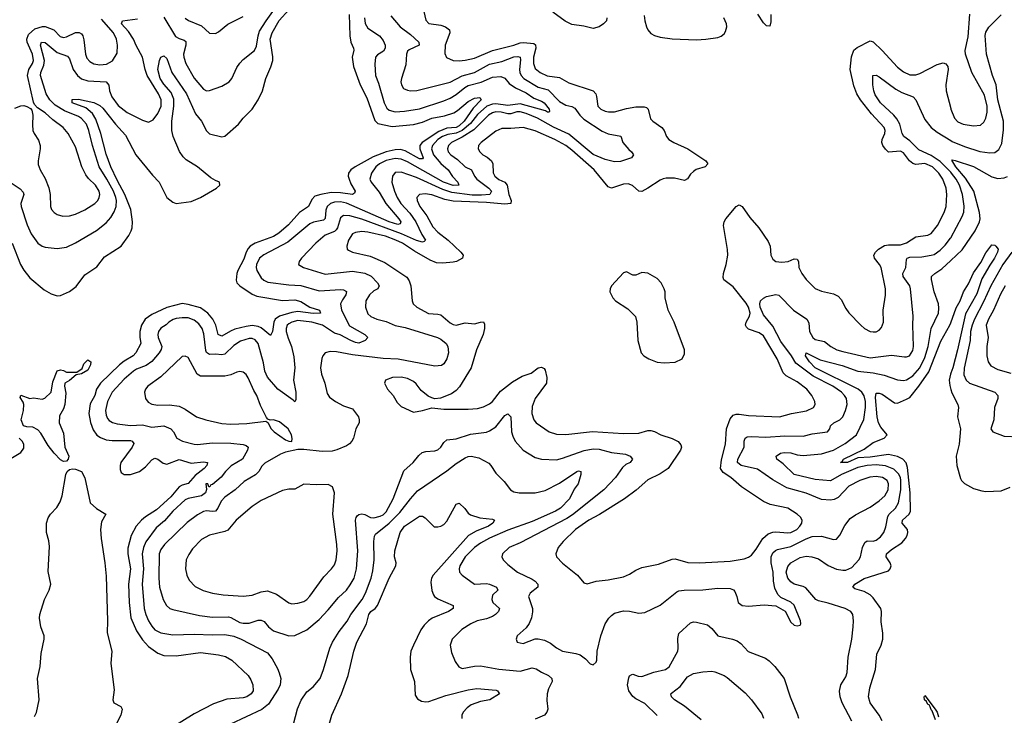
# Model space of a CAD drawing. Header units: inches. Extents: x 1552611 to 1694776, y 811966 to 917215.
# Tile 195 of 256: x 1583883 to 1590352, y 883289 to 887857. Entities that reach past the tile are written whole.
import ezdxf

# ---------------------------------------------------------------- set-up
doc = ezdxf.new("R2010")
doc.units = ezdxf.units.IN
doc.header["$MEASUREMENT"] = 0
doc.layers.add('B5888', color=7, linetype='Continuous')
doc.layers.add('B5898', color=7, linetype='Continuous')

msp = doc.modelspace()

# ---------------------------------------------------------------- linework, layer by layer
at = {"layer": 'B5888', "color": 5}
for points, elevation in [([(1584830, 887873.1), (1584907.3, 887747.3), (1584930, 887732.8), (1584963.2, 887723.2), (1584973.4, 887713.4), (1584974.6, 887690), (1584960.1, 887630), (1584961.2, 887610), (1584973.3, 887570), (1585030, 887473.8), (1585090, 887401.7), (1585110, 887390.3), (1585130, 887392), (1585210, 887420.9), (1585258.4, 887450), (1585276.3, 887470), (1585310, 887543), (1585329.1, 887570.9), (1585350, 887594.9), (1585425.4, 887654.6), (1585437.7, 887682.3), (1585448.6, 887750), (1585459.3, 887780.7), (1585501.9, 887850), (1585600.4, 887990)], 840), ([(1583833.2, 886390), (1583888.5, 886250), (1583910, 886212.2), (1583950, 886162), (1584043.8, 886083.8), (1584090, 886055.8), (1584130, 886044), (1584150, 886046.5), (1584210, 886072.2), (1584254.7, 886105.3), (1584310, 886181.3), (1584390, 886234.3), (1584440, 886300), (1584549.8, 886370), (1584600.5, 886439.5), (1584616.2, 886470), (1584622.2, 886490), (1584624.3, 886530), (1584613.4, 886610), (1584574, 886710), (1584522.3, 886802.3), (1584480.7, 886890), (1584450, 886974.8), (1584416.9, 887110), (1584383.9, 887203.9), (1584361, 887241), (1584317.2, 887277.2), (1584226.9, 887310), (1584227.8, 887332.2), (1584270, 887334.9), (1584370, 887312.3), (1584410, 887294), (1584430, 887276.8), (1584512.2, 887170), (1584578.2, 887098.2), (1584645.3, 886970), (1584755.2, 886835.2), (1584798.3, 886790), (1584850, 886690.4), (1584890, 886658.9), (1584910.3, 886650.3), (1585010, 886662.4), (1585070, 886688.8), (1585176, 886750), (1585197.2, 886770), (1585196.3, 886790), (1585170, 886799.9), (1585138.9, 886818.9), (1585051.8, 886890), (1584977, 886937), (1584956.4, 886956.4), (1584932.4, 886992.4), (1584891.4, 887090), (1584882.8, 887130), (1584883.3, 887190), (1584896.6, 887290), (1584894.7, 887334.7), (1584878.5, 887378.5), (1584830, 887432.9), (1584806, 887470), (1584791.5, 887530), (1584801.8, 887590), (1584810, 887610.6), (1584830, 887620.4), (1584850, 887601.6), (1584882.6, 887510), (1584978.1, 887370), (1585038.3, 887238.3), (1585077.8, 887190), (1585110, 887127.4), (1585130, 887108.1), (1585210, 887087.9), (1585230, 887091.8), (1585321.1, 887170), (1585350.6, 887209.4), (1585410, 887268.5), (1585450, 887330.3), (1585477.7, 887390), (1585500.3, 887470), (1585533.4, 887546.6), (1585546.3, 887590), (1585546.5, 887613.5), (1585528.2, 887728.2), (1585540.6, 887770), (1585588.4, 887851.6), (1585650, 887921.7)], 820), ([(1586048.5, 887890), (1586051.6, 887751.6), (1586058.3, 887710), (1586076.2, 887670), (1586077.3, 887657.3), (1586068, 887610), (1586075.3, 887550), (1586119.3, 887430), (1586164.3, 887344.3), (1586215.5, 887195.5), (1586235.8, 887175.8), (1586330, 887156.5), (1586470.2, 887169.8), (1586530, 887183.8), (1586590, 887209.6), (1586673.8, 887226.2), (1586734.4, 887245.6), (1586759.5, 887260.5), (1586830, 887319.7), (1586870, 887341.2), (1586906.6, 887346.6), (1586915.5, 887330), (1586863.1, 887276.9), (1586803.8, 887190), (1586770, 887160.7), (1586750, 887149.5), (1586690, 887143.6), (1586636.4, 887123.6), (1586526.5, 887050), (1586511.7, 887030), (1586511.2, 887010), (1586532.5, 886950), (1586530, 886944), (1586510, 886943.7), (1586415.8, 886995.8), (1586384, 887004), (1586350, 887002.2), (1586290, 886988.3), (1586204.5, 886955.5), (1586085.8, 886890), (1586058, 886870), (1586043.9, 886850), (1586041.2, 886830), (1586046.5, 886810), (1586058.5, 886778.5), (1586087.4, 886730), (1586083.1, 886716.9), (1586070.1, 886709.9), (1585990, 886720.9), (1585930, 886721.2), (1585862, 886710), (1585822.9, 886697.1), (1585802.8, 886677.2), (1585780.6, 886630), (1585720.8, 886590), (1585649.2, 886510.8), (1585585.2, 886454.8), (1585550, 886434.3), (1585430, 886388.4), (1585398.1, 886370), (1585384.6, 886355.4), (1585370.8, 886330), (1585355.8, 886284.2), (1585315.3, 886210), (1585308.7, 886190), (1585305.9, 886145.9), (1585310.2, 886130), (1585329.1, 886110), (1585410, 886054.1), (1585441, 886041), (1585610, 886013.2), (1585690, 886016.4), (1585730, 886005.5), (1585790, 885970.2), (1585852.4, 885950), (1585858, 885930), (1585811.6, 885928.4), (1585710, 885941.2), (1585670, 885934.8), (1585590.3, 885909.7), (1585561.5, 885890), (1585553.1, 885870), (1585543.2, 885810), (1585530, 885782.4), (1585470, 885833.2), (1585450, 885842.3), (1585410, 885848.2), (1585370, 885843.3), (1585296, 885824), (1585267.5, 885812.5), (1585210, 885779.1), (1585187.1, 885790), (1585171.6, 885850), (1585152.5, 885890), (1585118.5, 885930), (1585070, 885964), (1584990, 885986.3), (1584950, 885992.3), (1584850, 885968), (1584750, 885922), (1584708.1, 885890), (1584683.3, 885850), (1584672.7, 885810), (1584672.2, 885772.2), (1584678.6, 885730), (1584646, 885670), (1584629.4, 885650), (1584570, 885614.4), (1584538.8, 885590), (1584414.6, 885470), (1584387.8, 885430), (1584376, 885390), (1584345.7, 885334.3), (1584337.8, 885270), (1584347.4, 885212.6), (1584364.5, 885164.5), (1584390, 885129.5), (1584412.9, 885112.9), (1584450, 885098.1), (1584490, 885093.6), (1584610, 885093.4), (1584622.4, 885090), (1584633.7, 885073.7), (1584621.5, 885050), (1584548, 884950), (1584542, 884930), (1584542.6, 884902.6), (1584550, 884884.4), (1584570, 884870.3), (1584610, 884869.4), (1584670, 884889.4), (1584710, 884920.2), (1584750, 884966.9), (1584770, 884976.9), (1584790, 884970.2), (1584824.6, 884944.6), (1584850, 884939.1), (1584930, 884968.1), (1585010, 884944.8), (1585090, 884953.7), (1585116.3, 884950), (1585113.4, 884930), (1585095.5, 884910), (1585035.4, 884864.6), (1584990, 884812.2), (1584950, 884801.2), (1584930, 884788.9), (1584876.3, 884723.7), (1584782.7, 884637.3), (1584710, 884592.3), (1584683, 884570), (1584647.1, 884530), (1584614.4, 884470), (1584592.9, 884387.1), (1584593.8, 884350), (1584610.5, 884250), (1584597, 884150), (1584601.1, 884030), (1584613.8, 883930), (1584650, 883844.5), (1584690, 883784), (1584730, 883741.9), (1584790, 883696.8), (1584830, 883681.2), (1584910, 883680.1), (1585070, 883701.4), (1585190, 883687.2), (1585236, 883676), (1585276.9, 883650), (1585383.7, 883550), (1585401.8, 883521.8), (1585414.7, 883490), (1585416.5, 883450), (1585403.2, 883430), (1585374.6, 883410), (1585350, 883403.4), (1585244.2, 883395.8), (1585156, 883364), (1585030, 883298), (1584885.3, 883210)], 820), ([(1586537.8, 887910), (1586550, 887853), (1586570, 887831.5), (1586650, 887821.1), (1586679.5, 887810), (1586705.5, 887790), (1586708.2, 887770), (1586678.4, 887690), (1586675.8, 887635.8), (1586687.7, 887607.7), (1586730, 887589.3), (1586770, 887586.4), (1586810.2, 887590.2), (1586870, 887604.2), (1586990, 887655.5), (1587130, 887690.1), (1587170, 887706.1), (1587192, 887708), (1587259.9, 887699.9), (1587271.5, 887691.5), (1587273.9, 887670), (1587259.4, 887610), (1587257.5, 887570), (1587270, 887537.3), (1587301.3, 887510), (1587349.3, 887489.3), (1587430, 887478.2), (1587490, 887441.5), (1587650.9, 887390.9), (1587667.7, 887370), (1587673.4, 887353.4), (1587681.7, 887290), (1587701.3, 887270), (1587730, 887257.2), (1587751, 887251), (1587790, 887251), (1587870, 887274.8), (1587930, 887285.7), (1587985.3, 887285.3), (1587999.8, 887279.8), (1588011.6, 887270), (1588027, 887207), (1588042.3, 887190), (1588100.9, 887150), (1588115.8, 887130), (1588132.4, 887090), (1588148.2, 887070), (1588180.5, 887050), (1588272.7, 887010), (1588390.6, 886930), (1588402.8, 886910), (1588386, 886890), (1588327.7, 886872.3), (1588310, 886860.9), (1588290, 886842.7), (1588270, 886812.7), (1588250, 886800.7), (1588184.4, 886815.6), (1588130, 886816.2), (1588110, 886811.8), (1588090, 886803.6), (1588010.4, 886750), (1587970, 886729.7), (1587950, 886731.3), (1587909, 886769), (1587879.3, 886779.3), (1587850, 886777.3), (1587770, 886750.7), (1587750, 886759.3), (1587656.8, 886870), (1587510, 886999.4), (1587470, 887030.9), (1587398.5, 887070), (1587270, 887127.5), (1587191.1, 887148.9), (1587110, 887142.6), (1587050, 887143.5), (1587010, 887125), (1586915.6, 887050), (1586898, 887030), (1586895.6, 887010), (1586904.9, 886990), (1586924.6, 886970), (1586954.9, 886954.9), (1586982.1, 886930), (1586990.6, 886910), (1586992.4, 886852.4), (1587005.1, 886830), (1587030, 886808), (1587070.1, 886790.1), (1587086, 886770), (1587096.1, 886710), (1587112.5, 886670), (1587109, 886651), (1587070, 886645.1), (1586950, 886657.1), (1586730, 886664.3), (1586675.5, 886675.5), (1586590, 886706.1), (1586546.3, 886713.7), (1586510.2, 886709.8), (1586492.4, 886690), (1586493.5, 886670), (1586511.5, 886630), (1586557.5, 886570), (1586597.3, 886497.3), (1586630, 886461.5), (1586696.9, 886410), (1586780.3, 886330), (1586796.5, 886310), (1586792.2, 886290), (1586752.7, 886270), (1586730, 886265.3), (1586662.4, 886257.6), (1586621.3, 886261.3), (1586578.7, 886278.7), (1586476.6, 886336.6), (1586397.3, 886390), (1586355, 886410), (1586285.5, 886434.5), (1586170, 886461.3), (1586130, 886466.2), (1586090, 886460.6), (1586070, 886449.8), (1586042.6, 886410), (1586031.6, 886370), (1586034.4, 886350), (1586042.6, 886342.6), (1586070.2, 886330.2), (1586184.7, 886304.7), (1586282, 886262), (1586425.3, 886165.3), (1586442.1, 886142.1), (1586453.2, 886110), (1586460.3, 886010), (1586468.5, 885990), (1586492.7, 885970), (1586568.1, 885928.1), (1586630, 885924.3), (1586650, 885918.9), (1586710, 885866.4), (1586730, 885855.8), (1586750, 885851.4), (1586810, 885866.5), (1586870, 885859.2), (1586910, 885871.3), (1586930, 885871.8), (1586937, 885857), (1586937.5, 885830), (1586928.5, 885790), (1586882.9, 885690), (1586849.2, 885570), (1586773.3, 885446.7), (1586750, 885422.4), (1586719.3, 885400.7), (1586647.4, 885372.6), (1586610, 885367.3), (1586590, 885373.1), (1586565.5, 885385.5), (1586521.2, 885421.2), (1586486.6, 885466.6), (1586470, 885480.3), (1586430, 885499.8), (1586390, 885510.6), (1586332.2, 885507.8), (1586286.8, 885490), (1586280.5, 885470), (1586298.7, 885430), (1586337.4, 885390), (1586363.8, 885343.8), (1586390, 885317.6), (1586470, 885280.4), (1586529.7, 885290.3), (1586590, 885307.3), (1586670, 885298.4), (1586830, 885299), (1586890, 885303.9), (1586930, 885314), (1586970, 885333.6), (1586990, 885350.2), (1587041.7, 885418.3), (1587121.2, 885478.8), (1587184.9, 885515.1), (1587243.4, 885536.6), (1587290, 885570.2), (1587310, 885576), (1587327.5, 885567.5), (1587334.5, 885554.5), (1587346.8, 885506.8), (1587344.6, 885470), (1587270.2, 885370), (1587250, 885317.2), (1587246.4, 885270), (1587260.8, 885230), (1587276.9, 885210), (1587361.1, 885150), (1587410, 885135.5), (1587470, 885132.4), (1587646.2, 885153.8), (1587850, 885140.1), (1587950, 885141.5), (1588010, 885159.7), (1588030, 885160.2), (1588053.2, 885153.2), (1588094, 885130), (1588170, 885107.6), (1588208, 885088), (1588226.1, 885066.1), (1588230.3, 885050), (1588225.2, 885030), (1588142.3, 884910), (1588090, 884875.3), (1588010, 884834.8), (1587933.1, 884766.9), (1587855.8, 884710), (1587692.9, 884607.1), (1587621.3, 884570), (1587533.6, 884510), (1587452.9, 884430), (1587421.1, 884390), (1587405.5, 884350), (1587410.5, 884330), (1587448.5, 884288.5), (1587547.2, 884210), (1587590, 884158), (1587610, 884152.7), (1587670, 884170.3), (1587750, 884179.1), (1587850, 884199.2), (1587890, 884215.5), (1587930, 884241.2), (1587970, 884259.7), (1588079.3, 884280.7), (1588170, 884315.3), (1588190, 884317), (1588272, 884292), (1588349.8, 884290.2), (1588550, 884300.7), (1588643.1, 884316.9), (1588670, 884326.7), (1588690, 884341.6), (1588720.7, 884379.3), (1588765, 884450), (1588800.2, 884479.8), (1588830, 884491.4), (1588850, 884493.2), (1588930, 884486.9), (1588950, 884489.6), (1588987.9, 884510), (1589009, 884530), (1589021, 884550), (1589023.1, 884570), (1589011.9, 884590), (1588990.5, 884610.5), (1588929.5, 884650), (1588813.5, 884673.5), (1588770, 884694), (1588624.4, 884790), (1588554.2, 884850), (1588504.1, 884884.1), (1588487.8, 884910), (1588493.1, 884966.9), (1588520.7, 885070), (1588526.8, 885170), (1588550, 885235.6), (1588570, 885260.6), (1588590, 885267.2), (1588610, 885266.8), (1588670, 885257), (1588875.3, 885250), (1588953.2, 885270), (1589051.9, 885288.1), (1589098, 885310), (1589109.6, 885330), (1589107.8, 885350), (1589087.2, 885390), (1589054.2, 885430), (1588990, 885479), (1588919.2, 885519.2), (1588899, 885539), (1588859.1, 885630), (1588770, 885780.3), (1588740.7, 885800.7), (1588670, 885824.7), (1588657.6, 885837.6), (1588652.2, 885850), (1588655.4, 885870), (1588677.1, 885910), (1588680.9, 885930), (1588670.8, 885970), (1588655.3, 885995.3), (1588570, 886102.5), (1588509.4, 886149.4), (1588504.6, 886164.6), (1588506.3, 886190), (1588523.9, 886250), (1588534.5, 886310), (1588532.4, 886347.6), (1588505.9, 886505.9), (1588510.6, 886530), (1588521, 886550), (1588590, 886630.4), (1588610, 886640.4), (1588630, 886630.4), (1588678.9, 886558.9), (1588739.2, 886490), (1588800.2, 886400.2), (1588812.6, 886370), (1588818.6, 886310), (1588830, 886283.6), (1588850, 886269.4), (1588890, 886263.9), (1588930.6, 886269.4), (1588970, 886285.7), (1588990, 886284.9), (1588999.5, 886270), (1589002.4, 886230), (1589020.7, 886190), (1589050.7, 886150.7), (1589110, 886091.5), (1589150, 886073.8), (1589230, 886057.4), (1589261, 886041), (1589279.3, 886019.3), (1589310, 885960.5), (1589330, 885932.7), (1589408, 885850), (1589433.4, 885830), (1589470, 885810.4), (1589490, 885807.6), (1589510, 885807.4), (1589530, 885818), (1589544.4, 885835.6), (1589557.4, 885870), (1589556.4, 885950), (1589571.6, 886048.4), (1589570.7, 886090), (1589543.1, 886230), (1589532, 886250), (1589498.5, 886290), (1589495, 886310), (1589505.5, 886330), (1589525.7, 886350), (1589565.2, 886374.8), (1589590, 886379.6), (1589670, 886378.6), (1589710, 886392.5), (1589770, 886431.6), (1589850, 886441.8), (1589870, 886454), (1589913.5, 886506.5), (1589956.1, 886590), (1589968.7, 886630), (1589975, 886710), (1589969.2, 886750), (1589947.2, 886810), (1589921.1, 886850), (1589880.2, 886890), (1589830, 886911.9), (1589770, 886907.1), (1589750, 886912.1), (1589729.6, 886929.6), (1589690, 886982.2), (1589670, 886992.8), (1589590, 886987.2), (1589570, 887006), (1589554.4, 887030), (1589546.2, 887050), (1589548.8, 887070), (1589567.6, 887110), (1589569.3, 887130), (1589562.8, 887150), (1589479.5, 887239.5), (1589407.7, 887330), (1589382.8, 887370), (1589361.9, 887421.9), (1589338.6, 887530), (1589347.8, 887612.2), (1589362.7, 887657.3), (1589385.6, 887674.4), (1589470, 887718.5), (1589490, 887712.2), (1589550, 887655), (1589650, 887546.2), (1589690, 887514.2), (1589730, 887494.8), (1589770, 887495.8), (1589795.9, 887504.1), (1589910, 887562.6), (1589950, 887572.7), (1589968, 887568), (1589980.5, 887550), (1589982.4, 887530), (1589967.9, 887430), (1589969, 887390), (1590000, 887274.5)], 880), ([(1587739.2, 887870), (1587737, 887850), (1587719.2, 887830), (1587689.3, 887810.7), (1587650, 887799.4), (1587590, 887814.7), (1587510, 887824.8), (1587466.9, 887846.9), (1587385.6, 887905.6)], 880), ([(1588817.7, 887890), (1588818.1, 887841.9), (1588810, 887815.1), (1588790, 887817.4), (1588770, 887836.8), (1588732.4, 887892.4)], 880), ([(1583819.7, 886790), (1583885.2, 886745.2), (1583905.2, 886725.2), (1583911.1, 886710), (1583891.2, 886650), (1583893.2, 886630), (1583931, 886510), (1583957.8, 886450), (1584002.3, 886390), (1584030, 886370.2), (1584050, 886362.2), (1584130, 886354.2), (1584190, 886362.8), (1584250, 886391.3), (1584386.5, 886473.5), (1584450, 886522.2), (1584481, 886559), (1584504.4, 886595.6), (1584515.8, 886630), (1584518.1, 886670), (1584515.5, 886690), (1584499.4, 886730), (1584455.7, 886810), (1584404.9, 886890), (1584361, 887030), (1584337.5, 887130), (1584320.9, 887170), (1584290, 887207.9), (1584270, 887221.6), (1584177.7, 887257.7), (1584116.6, 887296.6), (1584081.2, 887330), (1584056.6, 887370), (1584019.9, 887490), (1584022.5, 887510), (1584042.5, 887557.5), (1584046.2, 887590), (1584019.2, 887690), (1584026, 887710), (1584050, 887707.7), (1584130, 887641.5), (1584197.9, 887617.9), (1584210, 887600.4), (1584234.4, 887530), (1584262.8, 887490), (1584288.5, 887468.5), (1584330, 887456.3), (1584450, 887449.1), (1584467.9, 887427.9), (1584473.4, 887390), (1584487.7, 887350), (1584530, 887293.4), (1584590, 887248.5), (1584690, 887196.9), (1584730, 887183.1), (1584759.6, 887200.4), (1584790, 887240.3), (1584813.2, 887290), (1584812.3, 887330), (1584795.8, 887370), (1584720.8, 887490), (1584706.4, 887530), (1584690.4, 887610), (1584647.3, 887687.3), (1584630.2, 887730.2), (1584598.5, 887778.5), (1584551.3, 887830), (1584557.2, 887850), (1584657, 887863)], 840), ([(1583850, 887275), (1583890, 887291.6), (1583910, 887292.6), (1583930, 887287.2), (1583953.6, 887273.6), (1583961.8, 887261.8), (1583968.4, 887230), (1583966.5, 887166.5), (1583970.2, 887130.2), (1583978, 887110), (1584005.9, 887065.9), (1584016.9, 887030), (1584018.3, 887010), (1584004.9, 886930), (1584005.2, 886905.2), (1584017, 886870), (1584050, 886813.4), (1584073.7, 886753.7), (1584082.8, 886710), (1584085.5, 886630), (1584092, 886610), (1584108.4, 886590), (1584130, 886576.9), (1584166.5, 886566.5), (1584210, 886569.2), (1584250, 886580.7), (1584310, 886607.6), (1584377.6, 886650), (1584395.5, 886670), (1584405.7, 886690), (1584408.4, 886710), (1584404.3, 886730), (1584381, 886770), (1584334.5, 886814.5), (1584317.3, 886837.3), (1584291.3, 886890), (1584250, 887022.4), (1584201, 887110), (1584168.2, 887150), (1584100.3, 887200.3), (1584050, 887245.3), (1583999.2, 887279.2), (1583980.4, 887300.4), (1583974.5, 887314.5), (1583934.3, 887490), (1583942.4, 887530), (1583967, 887570), (1583973.2, 887590), (1583967.7, 887630), (1583932.9, 887710), (1583929.9, 887730.1), (1583939.8, 887760.2), (1583982.7, 887797.3), (1584031.7, 887811.7), (1584050, 887812.4), (1584108, 887790), (1584147.7, 887747.7), (1584170, 887740.4), (1584190, 887744.6), (1584250, 887772.7), (1584273.5, 887773.5), (1584290, 887763.6), (1584297.9, 887750), (1584304.5, 887724.5), (1584314.4, 887630), (1584324.3, 887604.3), (1584342.8, 887582.8), (1584370, 887567.2), (1584410, 887560.1), (1584454.2, 887565.8), (1584493.4, 887586.6), (1584522.4, 887637.6), (1584524.9, 887690), (1584519.6, 887730), (1584498.4, 887770), (1584421, 887861)], 860), ([(1586147.9, 887870), (1586152.2, 887832.2), (1586170, 887800.8), (1586246, 887750), (1586270, 887720.3), (1586284.1, 887690), (1586283.2, 887670), (1586272.2, 887650), (1586234.6, 887625.4), (1586220.2, 887610), (1586215.1, 887564.9), (1586220.5, 887490), (1586239.9, 887439.9), (1586276.6, 887310), (1586295.4, 887275.4), (1586310, 887262.6), (1586350, 887252.5), (1586410, 887255.4), (1586510, 887272.3), (1586670, 887324.8), (1586710, 887342.3), (1586750, 887365.8), (1586808, 887412), (1586830, 887423.8), (1586913.7, 887446.3), (1586990, 887478.8), (1587044.4, 887484.4), (1587070, 887473.4), (1587098.9, 887438.9), (1587141.2, 887410), (1587210, 887377.4), (1587261.7, 887341.7), (1587310, 887322.2), (1587327.8, 887310), (1587360.6, 887270), (1587363.6, 887256.4), (1587362, 887250), (1587350, 887249.4), (1587338.2, 887258.2), (1587170, 887305.1), (1587090, 887293), (1587010, 887305.1), (1586990, 887303.1), (1586952.4, 887290), (1586890, 887235.4), (1586845, 887175), (1586790, 887130.3), (1586750, 887112), (1586696, 887104), (1586659.6, 887090), (1586631, 887070), (1586594.1, 887030), (1586588.9, 887010), (1586602.3, 886970), (1586650, 886912.7), (1586697.3, 886870), (1586726.7, 886826.7), (1586760.6, 886790), (1586768.2, 886770), (1586730, 886768.3), (1586668.1, 886790), (1586430, 886923.4), (1586390, 886940.8), (1586350, 886945.3), (1586290, 886931.9), (1586246, 886910), (1586221.7, 886890), (1586194.5, 886850), (1586183.2, 886810), (1586191.5, 886790), (1586243.9, 886723.9), (1586288.6, 886650), (1586373.4, 886550), (1586386, 886530), (1586382.6, 886517.4), (1586367.5, 886512.5), (1586310, 886529.2), (1586030, 886651.4), (1585990, 886661.2), (1585950, 886659.1), (1585925, 886650), (1585902.8, 886630), (1585893.9, 886606.1), (1585889.6, 886550.4), (1585878.9, 886541.1), (1585812.4, 886527.6), (1585790, 886516.1), (1585644.1, 886395.9), (1585486.6, 886313.4), (1585458.9, 886290), (1585439.4, 886250), (1585436.8, 886230), (1585441.6, 886210), (1585470, 886162.8), (1585487.4, 886147.4), (1585514, 886134), (1585650, 886115.8), (1585730, 886111.5), (1585850, 886076.2), (1585990, 886085.4), (1586010, 886083.2), (1586030, 886071.7), (1586026.4, 886050), (1586002.9, 886017.1), (1585991.4, 885990), (1585997.5, 885950), (1586050, 885846.7), (1586150.3, 885790), (1586170.5, 885770), (1586153, 885750), (1586110, 885732.3), (1586090, 885737.6), (1586058, 885750), (1585988, 885788), (1585950, 885799.2), (1585871.3, 885851.3), (1585802.6, 885870), (1585710, 885880.7), (1585670, 885871.5), (1585650, 885859.3), (1585640.7, 885850), (1585633.3, 885830), (1585634.1, 885810), (1585645.6, 885765.6), (1585667.5, 885710), (1585683.4, 885643.4), (1585689.4, 885570), (1585682.5, 885490), (1585698, 885410), (1585696.5, 885363.5), (1585690, 885346.6), (1585678.9, 885358.9), (1585577.8, 885430), (1585509.9, 885509.9), (1585494.2, 885550), (1585484, 885604), (1585450, 885729.7), (1585430, 885754.9), (1585410, 885762.9), (1585390, 885763.6), (1585333.8, 885746.2), (1585290, 885717.6), (1585230, 885661.3), (1585210, 885656.2), (1585170, 885661.6), (1585130, 885658.9), (1585110.4, 885670.4), (1585105, 885685), (1585093.7, 885793.7), (1585081.3, 885830), (1585060.3, 885860.3), (1585030, 885883.4), (1584990, 885898.3), (1584950, 885900.2), (1584910, 885894.8), (1584891.1, 885888.9), (1584862.3, 885870), (1584846.1, 885853.9), (1584810, 885831.1), (1584795.6, 885810), (1584790.2, 885790), (1584792.7, 885770), (1584815.9, 885710), (1584811.9, 885691.9), (1584799, 885670), (1584750, 885613), (1584714.2, 885585.8), (1584650, 885562), (1584630, 885549.2), (1584570, 885496.8), (1584491.3, 885410), (1584460.4, 885350), (1584446.3, 885290), (1584450, 885259.1), (1584459.1, 885239.1), (1584470, 885224.9), (1584492, 885212), (1584523.4, 885203.4), (1584610, 885192.5), (1584690, 885197.4), (1584750, 885181.4), (1584830.7, 885190), (1584874.9, 885170), (1584893.4, 885150), (1584914.4, 885110), (1584953.4, 885090), (1585029.5, 885069.5), (1585050, 885066.4), (1585150, 885077.8), (1585270, 885077), (1585350, 885066.5), (1585370, 885060.4), (1585384.3, 885050), (1585379.5, 885030), (1585346, 884970), (1585272.9, 884927.1), (1585235.3, 884890), (1585207.4, 884852.6), (1585150, 884805.2), (1585138, 884802), (1585131, 884790), (1585126, 884790), (1585118, 884810), (1585106.8, 884810), (1585111.1, 884771.1), (1585104.2, 884750), (1585077.6, 884730), (1584990, 884712.9), (1584970, 884703.4), (1584889.4, 884630), (1584833.2, 884566.8), (1584779.9, 884520.1), (1584711.7, 884428.3), (1584695.5, 884390), (1584688.2, 884350), (1584696.9, 884250), (1584687.7, 884150), (1584701.3, 883990), (1584711.4, 883950), (1584728.2, 883910), (1584750, 883873.6), (1584770, 883851.1), (1584810, 883831.6), (1584890, 883818.3), (1585030, 883822.6), (1585150, 883816.4), (1585230, 883818.9), (1585290, 883809.5), (1585338, 883790), (1585510, 883699.7), (1585540.8, 883660.8), (1585576.2, 883596.2), (1585588.6, 883568.6), (1585598.2, 883530), (1585593.8, 883490), (1585580, 883460), (1585517.7, 883362.3), (1585473.9, 883326.1), (1585268.4, 883230)], 840), ([(1586322.1, 887882.1), (1586382.4, 887810), (1586450, 887760.1), (1586505.2, 887710), (1586507, 887690), (1586442, 887658), (1586431.7, 887650), (1586423.2, 887630), (1586420.4, 887559.6), (1586390.3, 887470), (1586387.9, 887450), (1586390.3, 887430), (1586405.2, 887405.2), (1586430, 887393.6), (1586450, 887390.2), (1586493, 887393), (1586710, 887447.8), (1586790, 887488), (1586870, 887510.9), (1586970, 887565.2), (1587050, 887582.8), (1587130, 887613.8), (1587155.9, 887615.9), (1587170.1, 887610.1), (1587172.9, 887592.9), (1587165.9, 887530), (1587168, 887510), (1587176.4, 887490), (1587194.6, 887470), (1587290, 887414), (1587355.4, 887395.4), (1587430, 887319.8), (1587470, 887296.2), (1587510, 887286.8), (1587530, 887276), (1587562.7, 887230), (1587590, 887202.7), (1587710, 887125.2), (1587750, 887108.2), (1587833, 887093), (1587844.9, 887050), (1587883.8, 887003.8), (1587902.2, 886990), (1587915.3, 886970), (1587901.7, 886950), (1587830, 886926.6), (1587790, 886923.1), (1587730, 886937.9), (1587650, 886971.9), (1587490, 887104.9), (1587390, 887150.3), (1587285.7, 887210), (1587210, 887241.4), (1587170, 887252.1), (1587150, 887251.8), (1587110, 887239), (1587090, 887238), (1587045.6, 887250), (1587010, 887252), (1586990, 887246.4), (1586963.1, 887230), (1586866.7, 887133.3), (1586790, 887085.7), (1586719.8, 887050), (1586701.1, 887030), (1586693.5, 887010), (1586698.4, 886990), (1586716, 886970), (1586759.4, 886939.4), (1586809.2, 886890), (1586850.1, 886870.1), (1586870.7, 886830), (1586886.3, 886810), (1586964.2, 886750), (1586982, 886730), (1586972.2, 886710), (1586916.2, 886703.8), (1586856.2, 886703.8), (1586722.1, 886722.1), (1586662, 886742), (1586490, 886821.4), (1586390, 886854.9), (1586350, 886852.9), (1586331.2, 886830), (1586327.8, 886790), (1586345, 886730), (1586361.8, 886690), (1586387.7, 886650), (1586445.8, 886585.8), (1586485.8, 886530), (1586525.3, 886445.3), (1586548, 886410), (1586539.7, 886400.3), (1586530, 886397), (1586490, 886406), (1586391.6, 886451.6), (1586130, 886546.2), (1586050.8, 886569.2), (1586010, 886571.1), (1585990, 886556.8), (1585970.9, 886490), (1585962.4, 886477.6), (1585950, 886465.8), (1585890, 886441), (1585828.3, 886390), (1585733.8, 886290), (1585718, 886270), (1585714.4, 886250), (1585747.3, 886230), (1585890, 886185.5), (1586070, 886205.3), (1586150, 886192.2), (1586191.7, 886171.7), (1586234.4, 886130), (1586244.9, 886110), (1586235.3, 886090), (1586210, 886075.8), (1586180.7, 886050), (1586156.1, 886010), (1586154, 885970), (1586170, 885925.7), (1586188.9, 885908.9), (1586230, 885890.2), (1586290, 885874), (1586349.2, 885849.2), (1586414.8, 885834.8), (1586628, 885770), (1586650, 885759.7), (1586684.9, 885730), (1586695.3, 885710), (1586699.7, 885670), (1586689.1, 885630), (1586670, 885598), (1586654.4, 885585.6), (1586610, 885581.5), (1586370, 885626.8), (1586270, 885633.1), (1586070, 885657), (1585964, 885676), (1585922.6, 885677.4), (1585890, 885669.6), (1585874.6, 885650), (1585867.8, 885632.2), (1585858.9, 885570), (1585865.4, 885530), (1585888.2, 885470), (1585902.7, 885402.7), (1585919.1, 885379.1), (1585957.6, 885350), (1586010, 885321.8), (1586070, 885302.6), (1586108.7, 885250), (1586113.7, 885230), (1586112.2, 885210), (1586090.3, 885170), (1586075.6, 885110), (1586065.3, 885090), (1586050, 885071.6), (1586030, 885058.9), (1585967.3, 885032.7), (1585935.6, 885024.4), (1585870, 885020.3), (1585750, 885035.4), (1585710, 885035.1), (1585630, 885017.2), (1585597, 885003), (1585494.4, 884945.6), (1585474.5, 884925.5), (1585453.7, 884890), (1585432.2, 884867.8), (1585356.5, 884823.5), (1585298, 884770), (1585230, 884721.8), (1585205.4, 884694.6), (1585185.6, 884650), (1585170.1, 884629.9), (1585150, 884627.1), (1585110, 884631.1), (1585090, 884627.4), (1585050, 884604.6), (1584984.1, 884555.9), (1584833.5, 884410), (1584810, 884377.2), (1584799.8, 884350), (1584797.4, 884190), (1584801.5, 884130), (1584825.4, 884050), (1584848.1, 884010), (1584870, 883991.3), (1584890, 883983.5), (1585063.5, 883943.5), (1585150, 883933.6), (1585254.8, 883934.8), (1585270.6, 883930.6), (1585330, 883898.3), (1585350, 883893.1), (1585390, 883893.5), (1585450, 883913.1), (1585470, 883914.7), (1585490, 883905.5), (1585517.1, 883870), (1585550, 883843.7), (1585650, 883810.2), (1585690, 883813.4), (1585770, 883850.2), (1585850, 883918.6), (1585910, 883981.2), (1585978.1, 884061.9), (1586030, 884111), (1586055, 884145), (1586079.3, 884190), (1586095.4, 884250), (1586105, 884370), (1586088.6, 884570), (1586092.7, 884587.3), (1586100.9, 884599.1), (1586110, 884607.9), (1586130, 884612.3), (1586150, 884607.6), (1586188.3, 884588.3), (1586210, 884585.5), (1586250, 884595.7), (1586270, 884606.4), (1586290, 884625.1), (1586336, 884710), (1586406.5, 884893.5), (1586467.2, 884950), (1586504.6, 884995.4), (1586526.1, 885013.9), (1586550, 885022.3), (1586610, 885025), (1586630, 885032.3), (1586650, 885048.9), (1586670, 885080.9), (1586690, 885097.7), (1586750, 885104.6), (1586844.6, 885135.4), (1586950, 885149.3), (1586970, 885156.8), (1587010, 885184.1), (1587070, 885257.7), (1587090, 885268.7), (1587109.1, 885249.1), (1587113.9, 885150), (1587121.7, 885121.7), (1587137.5, 885090), (1587190, 885030.3), (1587270, 884982), (1587310.2, 884970.2), (1587410, 884966), (1587450, 884976.6), (1587591.4, 885028.6), (1587650, 885039.5), (1587690, 885036), (1587770, 885015.7), (1587863, 885003), (1587893, 884990), (1587908, 884970), (1587894, 884950), (1587864.4, 884935.6), (1587843.1, 884916.9), (1587796.1, 884850), (1587720.6, 884770), (1587514.9, 884605.1), (1587477.9, 884582.1), (1587170, 884422), (1587097.6, 884390), (1587054.4, 884350), (1587050.4, 884330), (1587059.5, 884310), (1587090, 884278.7), (1587153.4, 884230), (1587250, 884183), (1587269.1, 884170), (1587286.9, 884150), (1587286.5, 884130), (1587236.9, 884090), (1587225.2, 884070), (1587251.3, 883990), (1587252.4, 883967.6), (1587246, 883930), (1587230, 883892.7), (1587210, 883862.7), (1587150.8, 883810), (1587144, 883790), (1587151.3, 883770), (1587190, 883760.5), (1587269.7, 883790.3), (1587290, 883791.8), (1587330, 883782.8), (1587370, 883763.1), (1587410, 883731.7), (1587450, 883709.2), (1587535.8, 883695.8), (1587565.7, 883685.7), (1587599.1, 883659.1), (1587630, 883626), (1587650, 883621), (1587670, 883638), (1587674.5, 883650), (1587677.6, 883710), (1587701.1, 883810), (1587729.7, 883890), (1587752.8, 883927.2), (1587770, 883944.9), (1587790, 883958.9), (1587850, 883974.3), (1587890, 883973.4), (1587950, 883959.3), (1587990, 883963.8), (1588090, 884011.8), (1588200.9, 884099.1), (1588214.3, 884105.7), (1588248.8, 884111.2), (1588370, 884112.2), (1588470, 884124.1), (1588550, 884122), (1588572.5, 884112.5), (1588581.8, 884101.8), (1588594.9, 884070), (1588603, 884030), (1588630, 884010.5), (1588670, 884006), (1588773.7, 884013.7), (1588850, 884007.3), (1588912.4, 883972.4), (1588950, 883901), (1588970, 883881), (1588990, 883876), (1589010, 883882), (1589015.3, 883890), (1589013.2, 883910), (1588970, 884011.6), (1588950, 884031.1), (1588883, 884063), (1588863.2, 884083.2), (1588844.5, 884124.5), (1588836, 884170), (1588833.8, 884230), (1588819.4, 884290), (1588820.6, 884330), (1588830, 884355.2), (1588847.8, 884372.2), (1588861.7, 884378.3), (1588950, 884396.6), (1589050, 884448.4), (1589090, 884462.8), (1589150, 884465.6), (1589230, 884444), (1589250, 884446.7), (1589270, 884472.7), (1589304.5, 884535.5), (1589339, 884581), (1589373.6, 884606.4), (1589470, 884655.4), (1589530, 884696.6), (1589566.5, 884730), (1589587.5, 884770), (1589591.2, 884810), (1589582.5, 884830), (1589551, 884851), (1589510, 884856.9), (1589467.2, 884852.8), (1589402.6, 884830), (1589330, 884792.9), (1589259.8, 884720.2), (1589234.7, 884705.3), (1589210, 884701.1), (1589150, 884706.2), (1589050, 884748), (1588923, 884783), (1588830, 884834.4), (1588730, 884904.5), (1588622.6, 884930), (1588597.8, 884950), (1588600.2, 884970), (1588642.5, 885050), (1588643.4, 885090), (1588649.8, 885110), (1588662.4, 885117.6), (1588690, 885120.9), (1588784.3, 885115.7), (1588910, 885124), (1589030, 885122.3), (1589090, 885137.6), (1589189.7, 885150.3), (1589206, 885170), (1589209.7, 885190), (1589232.4, 885210), (1589270.7, 885230), (1589289.8, 885250), (1589307.3, 885290), (1589318.3, 885330), (1589313.8, 885370), (1589302, 885390), (1589282, 885410), (1589225.2, 885450), (1589095.9, 885515.9), (1588981.5, 885601.5), (1588952.8, 885650), (1588883, 885743), (1588830, 885845), (1588770, 885919.3), (1588747.7, 885970), (1588745.9, 885990), (1588750.4, 886010), (1588770, 886028.2), (1588790, 886039.1), (1588850, 886051.4), (1588870, 886046.9), (1588967.1, 885950), (1589053.4, 885890), (1589066.4, 885866.4), (1589072, 885810), (1589092.9, 885770), (1589110, 885757.8), (1589170, 885743.2), (1589211.6, 885710), (1589252, 885690), (1589290, 885677.4), (1589470, 885636.8), (1589610, 885654.5), (1589696.8, 885643.2), (1589710, 885642.8), (1589729.4, 885650), (1589750, 885684.9), (1589755, 885710), (1589750.8, 885850), (1589753.3, 885910), (1589736.2, 886090), (1589729.9, 886110), (1589688, 886170), (1589684.9, 886190), (1589703.7, 886230), (1589710, 886283), (1589714.3, 886290), (1589730, 886296.6), (1589810, 886300.2), (1589870, 886310.1), (1589890, 886315.8), (1589930, 886343.2), (1589963.4, 886376.6), (1589998.3, 886421.7), (1590000, 886424.8)], 860), ([(1584970, 887866.4), (1584992.5, 887852.5), (1585076.3, 887816.3), (1585130, 887768.2), (1585170, 887766.4), (1585190, 887776.4), (1585250, 887827.7), (1585350, 887878.6)], 860), ([(1587985.5, 887885.5), (1587989.3, 887849.3), (1588000.3, 887810), (1588010.2, 887790.2), (1588030, 887766.7), (1588053.8, 887753.8), (1588090, 887742.6), (1588170, 887730.4), (1588330, 887724.4), (1588390, 887728.2), (1588470, 887740.5), (1588491.5, 887748.5), (1588510, 887764), (1588519.7, 887780.3), (1588527.8, 887810), (1588526.3, 887830), (1588508.3, 887870)], 920), ([(1590000, 886855.4), (1589930, 886924.7), (1589870, 886964.6), (1589790, 887002.5), (1589730, 887060.7), (1589690.9, 887090.9), (1589680.5, 887110), (1589665.8, 887170), (1589645.3, 887205.3), (1589625.4, 887230), (1589538.6, 887310), (1589502.9, 887362.9), (1589493.6, 887390), (1589488.8, 887428.8), (1589488.8, 887491.2), (1589510, 887492.4), (1589530, 887482.2), (1589639.7, 887399.7), (1589678.8, 887378.8), (1589751.8, 887350), (1589770.7, 887330.7), (1589830, 887201.2), (1589870.9, 887150), (1589910, 887119.3), (1590000, 887064.2)], 860), ([(1589350.6, 883250.6), (1589285.7, 883370), (1589272.4, 883410), (1589267.9, 883447.9), (1589278, 883490), (1589310, 883542), (1589318.5, 883570), (1589324.7, 883670), (1589349.7, 883789.7), (1589359.1, 883870), (1589361.7, 883910), (1589357.2, 883950), (1589343, 883970), (1589305.6, 883990), (1589193.7, 884026.3), (1589130, 884039.8), (1589112.6, 884050), (1589047, 884127), (1589030, 884135.3), (1588971.5, 884150), (1588950, 884164.8), (1588928.4, 884190), (1588918.8, 884230), (1588930, 884267), (1588950, 884290.2), (1589010, 884325.4), (1589050, 884334.3), (1589086.8, 884330), (1589130, 884317.6), (1589193.5, 884273.5), (1589250, 884248.2), (1589290, 884241.1), (1589310, 884242.2), (1589350, 884258.8), (1589396.8, 884310), (1589405.7, 884330), (1589419.1, 884390), (1589435.8, 884424.2), (1589450, 884434.4), (1589490, 884433), (1589510, 884439), (1589539, 884461), (1589560.2, 884490), (1589573.3, 884526.7), (1589585.4, 884594.6), (1589595, 884610), (1589636.3, 884650), (1589655.9, 884684.1), (1589671.1, 884768.9), (1589672.7, 884830), (1589668.6, 884850), (1589655.6, 884875.6), (1589625.5, 884905.5), (1589570, 884928.1), (1589510, 884933.7), (1589450, 884929.6), (1589390, 884916.5), (1589282, 884870), (1589210, 884828), (1589110, 884838.5), (1588971.4, 884871.4), (1588899.3, 884939.3), (1588856.9, 884970), (1588853.3, 884990), (1588881.6, 885010), (1588904.5, 885015.5), (1588950, 885013.4), (1588990, 884999.8), (1589030, 884995.5), (1589150, 885005), (1589230, 885029.3), (1589306.7, 885073.3), (1589380.3, 885130), (1589427.8, 885232.2), (1589439.7, 885310), (1589439.9, 885350), (1589430, 885387.8), (1589416.2, 885410), (1589390.5, 885430.5), (1589110, 885569.9), (1589071.1, 885610), (1589045.4, 885650), (1589049.2, 885670), (1589142.7, 885622.7), (1589285.6, 885585.6), (1589390, 885549.3), (1589490, 885536.9), (1589561.7, 885521.7), (1589650, 885491.6), (1589690, 885486.8), (1589710, 885492.1), (1589750, 885518.7), (1589795.9, 885570), (1589830, 885638.5), (1589851.9, 885710), (1589871.7, 885828.3), (1589919.2, 885930), (1589922.1, 885962.1), (1589918.4, 885990), (1589890.6, 886070), (1589873.8, 886150), (1589874, 886170), (1589894.3, 886190), (1589940.1, 886219.9), (1590000, 886276.5)], 840), ([(1589550, 883253.3), (1589530, 883289.7), (1589469.8, 883370), (1589458.5, 883410), (1589467.9, 883470), (1589505.8, 883590), (1589514.8, 883690), (1589542.4, 883750), (1589552.8, 883790), (1589552.7, 883827.3), (1589541.8, 883901.8), (1589544.3, 883970), (1589539.9, 883990), (1589490, 884060.7), (1589470, 884080.2), (1589430, 884103), (1589370, 884120.5), (1589356.2, 884130), (1589368.5, 884150), (1589430, 884188.2), (1589590, 884236.9), (1589601.2, 884250), (1589608.1, 884270), (1589602.6, 884290), (1589574.9, 884330), (1589578.1, 884350), (1589610, 884377.8), (1589678.1, 884421.9), (1589702.9, 884450), (1589713.3, 884470), (1589718.4, 884490), (1589715, 884510), (1589679.9, 884550), (1589682, 884570), (1589727.5, 884610), (1589735.7, 884630), (1589732.6, 884750), (1589716.1, 884916.1), (1589706.5, 884946.5), (1589685.7, 884970), (1589650, 884988), (1589590, 885002.3), (1589470, 884983.6), (1589390, 884979), (1589321.6, 884950), (1589276, 884950), (1589285.2, 884954.8), (1589294.7, 884970), (1589430, 885036.8), (1589490, 885079.6), (1589562.3, 885110), (1589582.3, 885130), (1589540.8, 885180.8), (1589524.5, 885210), (1589516.4, 885250), (1589505, 885375), (1589510, 885404.4), (1589530, 885404.7), (1589550, 885397.5), (1589630, 885341.1), (1589650, 885339.6), (1589710, 885364.1), (1589730, 885376.8), (1589790.4, 885450), (1589855.9, 885544.1), (1589934.7, 885745.3), (1589993.8, 885850), (1590000, 885867.1)], 820), ([(1590000, 885535.7), (1589997.8, 885530), (1589990.1, 885490.1), (1589993.8, 885453.8), (1590000, 885429)], 820), ([(1583824.7, 884975.3), (1583890, 885014.7), (1583910, 885043.1), (1583909.9, 885070), (1583899.1, 885090), (1583878.7, 885110)], 820), ([(1585681.4, 883230), (1585708.5, 883331.5), (1585731.1, 883388.9), (1585770, 883444), (1585810, 883475.5), (1585856.9, 883530), (1585879.8, 883590), (1585919.4, 883730), (1585938.9, 883770), (1585981.7, 883838.3), (1586033.3, 883906.7), (1586058.2, 883950), (1586133.1, 884050), (1586155.2, 884090), (1586192.2, 884190), (1586203.3, 884236.7), (1586211.9, 884310), (1586209.3, 884430.7), (1586214.3, 884465.7), (1586221.2, 884478.8), (1586309.7, 884550.3), (1586380.1, 884619.9), (1586450, 884710.2), (1586497.1, 884762.9), (1586690, 884894.3), (1586750, 884941.5), (1586810, 884978.9), (1586830, 884988.5), (1586850, 884991.8), (1586900, 884980), (1586964.4, 884944.4), (1586978.4, 884930), (1587010, 884879.1), (1587065.1, 884825.1), (1587106.4, 884770), (1587130, 884756.9), (1587164.7, 884750), (1587270, 884749.4), (1587334, 884766), (1587430, 884813.8), (1587542.4, 884890), (1587553.4, 884893.4), (1587570.3, 884890), (1587570.2, 884870), (1587552.6, 884810), (1587526.6, 884773.4), (1587493.9, 884710), (1587436.6, 884650), (1587403.2, 884630), (1587250, 884561.5), (1587090, 884504.6), (1586970, 884451.2), (1586910, 884419), (1586870, 884391.3), (1586809.1, 884330), (1586775.5, 884270), (1586769.3, 884250), (1586771.6, 884230), (1586789.3, 884209.3), (1586870, 884150.4), (1586950, 884153.8), (1586970.3, 884150), (1587014.3, 884130), (1587023.7, 884110), (1586990, 884078.5), (1586983.9, 884050), (1586991.4, 884030), (1587034, 883990), (1587028.3, 883970), (1587009.2, 883950), (1586990, 883937.9), (1586950, 883921.8), (1586888.2, 883910), (1586846.7, 883890), (1586787.2, 883852.8), (1586723.7, 883790), (1586711.8, 883750), (1586720.5, 883700.5), (1586742.8, 883642.8), (1586767.2, 883607.2), (1586790, 883595.8), (1586870, 883612.1), (1586910, 883614.7), (1587030, 883592.5), (1587170, 883579.4), (1587250, 883600.7), (1587275.2, 883595.2), (1587311.5, 883571.5), (1587358, 883550), (1587379.5, 883530), (1587380.3, 883510), (1587358, 883462), (1587349.3, 883430), (1587347, 883387), (1587351.7, 883330), (1587346.4, 883310), (1587330, 883289.7), (1587270, 883263)], 840), ([(1583979.6, 883280.4), (1583993.5, 883306.5), (1584010.6, 883390.6), (1584000.3, 883530), (1584017, 883610), (1584024.8, 883695.2), (1584043.4, 883790), (1584042.6, 883810), (1584020.9, 883870), (1584013.9, 883926.1), (1584015.3, 883950), (1584045.2, 884050), (1584076.1, 884110), (1584087.7, 884150), (1584070, 884234), (1584077.8, 884397.8), (1584074.3, 884434.3), (1584059.8, 884490), (1584058.2, 884550), (1584070, 884585.5), (1584084.7, 884610), (1584126.5, 884653.5), (1584148.7, 884690), (1584161.4, 884730), (1584186.4, 884870), (1584195.2, 884890), (1584210, 884903.7), (1584230, 884908.4), (1584250, 884905.5), (1584289.5, 884889.5), (1584310, 884848), (1584345, 884685), (1584386.6, 884646.6), (1584447.7, 884610), (1584420.6, 884559.4), (1584413.9, 884510), (1584417.5, 884450), (1584442, 884290), (1584450, 884202), (1584460.3, 883910), (1584457.6, 883830), (1584487.2, 883710), (1584481.1, 883630), (1584503, 883457), (1584495.3, 883390), (1584502, 883370), (1584546.9, 883346.9), (1584555.8, 883330), (1584548, 883290), (1584516.2, 883230)], 780), ([(1585850, 882999.1), (1585933.4, 883290), (1585997.4, 883430), (1586040.5, 883550), (1586077.1, 883710), (1586097.1, 883770), (1586160.7, 883890), (1586176.9, 883950), (1586189.9, 883970), (1586217.5, 883990), (1586232.7, 884010), (1586309.9, 884190.1), (1586353.5, 884270), (1586356, 884290), (1586346.2, 884330), (1586346.6, 884370), (1586383.5, 884490), (1586410.8, 884530), (1586510, 884596.1), (1586530, 884596.5), (1586546.8, 884586.8), (1586606.5, 884526.5), (1586630, 884525.6), (1586650, 884531.1), (1586670, 884542), (1586690, 884563.2), (1586750, 884674.8), (1586770, 884682.8), (1586807.2, 884647.2), (1586830, 884615.8), (1586845.5, 884605.5), (1586906.4, 884586.4), (1586990, 884577.3), (1587002.4, 884570), (1586992.1, 884550), (1586962.3, 884530), (1586882.6, 884497.4), (1586830.9, 884469.1), (1586599.4, 884210), (1586588.1, 884190), (1586583, 884163), (1586589.5, 884109.5), (1586600.6, 884080.6), (1586609, 884069), (1586630, 884054.5), (1586730.4, 884010), (1586730.4, 883990), (1586699.5, 883970), (1586593.6, 883926.4), (1586569.1, 883910), (1586539.4, 883880.6), (1586517.5, 883850), (1586469.2, 883750), (1586453.6, 883710), (1586449.1, 883670), (1586451.4, 883590), (1586476.5, 883510), (1586481.1, 883421.1), (1586496.9, 883396.9), (1586521.6, 883381.6), (1586550, 883376.5), (1586570, 883379.7), (1586681.8, 883418.2), (1586830, 883456.4), (1586885.8, 883465.8), (1587013, 883453), (1587022.8, 883450), (1587034, 883430), (1586970.6, 883390), (1586910, 883379.3), (1586850, 883357.1), (1586821.8, 883338.2), (1586797.3, 883310), (1586787.7, 883290), (1586788.1, 883268.1)], 820), ([(1588070, 883287.6), (1587990, 883367.4), (1587930, 883398), (1587910, 883412.8), (1587883.9, 883450), (1587876.2, 883490), (1587884.2, 883535.8), (1587890, 883548), (1587903.8, 883556.2), (1587910, 883558.4), (1587946, 883546), (1587970, 883543.5), (1588050, 883571.8), (1588126.6, 883590), (1588150, 883607.6), (1588206.4, 883710), (1588209.8, 883730.2), (1588206.2, 883793.8), (1588213.8, 883826.2), (1588290, 883897), (1588310, 883902.3), (1588330, 883899.6), (1588402.2, 883882.2), (1588430, 883859.5), (1588470.2, 883810.2), (1588566.8, 883790), (1588597.4, 883777.4), (1588620.4, 883760.4), (1588668.2, 883708.2), (1588783.4, 883663.4), (1588806.8, 883646.8), (1588843.1, 883610), (1588904.2, 883530), (1588943.6, 883410), (1588992.5, 883292.5), (1588998.4, 883270)], 840), ([(1588359.4, 883259.4), (1588250, 883348.9), (1588185.4, 883390), (1588165.7, 883410), (1588161.3, 883430), (1588165.2, 883434.8), (1588221.5, 883478.5), (1588270, 883541.3), (1588310, 883563.2), (1588370, 883574.9), (1588430, 883578.7), (1588450, 883574.3), (1588510, 883550.2), (1588530, 883536.9), (1588650, 883437), (1588691.4, 883391.4), (1588757.6, 883297.6), (1588768.5, 883270)], 820), ([(1589898.7, 883258.7), (1589878.3, 883318.3), (1589870, 883324.5), (1589864.2, 883344.2), (1589857, 883357), (1589850, 883359.3), (1589840.2, 883380.2), (1589826.8, 883390), (1589825.7, 883410), (1589830, 883418), (1589898, 883330), (1589910.3, 883310.3), (1589919.3, 883279.3)], 780)]:
    msp.add_lwpolyline(points, dxfattribs=dict(at, elevation=elevation))
for points, elevation in [([(1587870, 886201.3), (1587850, 886195.1), (1587770.6, 886110), (1587761.6, 886090), (1587760.5, 886070), (1587779.1, 886030), (1587796.3, 886010), (1587878, 885958), (1587928.7, 885908.7), (1587938.4, 885870), (1587943.1, 885750), (1587965.3, 885670), (1587983.7, 885650), (1588016.4, 885630), (1588070, 885608.4), (1588117, 885603), (1588190, 885608.5), (1588236, 885630), (1588250, 885662), (1588249.6, 885690), (1588183.5, 885870), (1588142.4, 885950), (1588124.5, 886030), (1588122.9, 886070), (1588117.6, 886090), (1588096.2, 886130), (1588070, 886158.4), (1588010, 886191.5), (1587970, 886196.3), (1587930, 886178.5), (1587910, 886179.7)], 920), ([(1584970, 885648), (1584950, 885646.3), (1584809.1, 885510.9), (1584724.6, 885450), (1584708.3, 885430), (1584703.8, 885410), (1584709.3, 885370), (1584726, 885346), (1584750, 885332.1), (1584790, 885325.3), (1584867, 885327), (1584930, 885319.3), (1584970, 885300.2), (1585044.4, 885250), (1585106, 885230), (1585210, 885205.4), (1585270, 885201.9), (1585375.4, 885204.6), (1585499.8, 885219.8), (1585512, 885212), (1585535.5, 885170), (1585554.9, 885150), (1585630, 885097), (1585650, 885088.2), (1585670, 885087.3), (1585673.4, 885106.6), (1585669.6, 885130), (1585647, 885170), (1585590, 885215.1), (1585550, 885229), (1585528, 885228), (1585514, 885234), (1585504.7, 885244.7), (1585464.2, 885324.2), (1585441, 885390), (1585421.5, 885421.5), (1585384.8, 885504.8), (1585370, 885526), (1585350, 885542), (1585330, 885546.9), (1585310, 885543.1), (1585270, 885524.2), (1585230, 885515.1), (1585070, 885515.8), (1585048.8, 885530), (1584990, 885638.7)], 860), ([(1584170, 884955), (1584150, 884965.6), (1584108.4, 885010), (1584070, 885059.8), (1584022.3, 885142.3), (1584002.7, 885162.7), (1583970, 885181.5), (1583930, 885183.2), (1583906.8, 885190), (1583891.7, 885230), (1583907.1, 885290), (1583909.2, 885329.2), (1583905.7, 885345.7), (1583885.1, 885374.9), (1583890, 885390.3), (1583950, 885370.4), (1583972.7, 885372.7), (1584030, 885364.7), (1584048.9, 885371.1), (1584089.1, 885410.9), (1584100.9, 885479.1), (1584130, 885550.5), (1584150, 885557.6), (1584170, 885553.7), (1584190, 885543.2), (1584257.2, 885542.8), (1584292.9, 885567.1), (1584303.3, 885596.7), (1584330, 885622.8), (1584350.3, 885610.3), (1584348.5, 885590), (1584330, 885554.7), (1584290, 885532.3), (1584254.1, 885525.9), (1584210, 885488.6), (1584179.5, 885470), (1584177.4, 885450), (1584185.1, 885405.1), (1584178.9, 885330), (1584170, 885302), (1584145, 885255), (1584142, 885210), (1584170, 885140.7), (1584180.2, 885050), (1584205, 884990), (1584201.3, 884970), (1584190, 884957.8)], 780), ([(1585750, 884806.2), (1585690, 884773.1), (1585650, 884774.8), (1585610, 884764.5), (1585470, 884700.3), (1585410, 884660.3), (1585305.2, 884570), (1585250, 884505.8), (1585230, 884495.9), (1585130, 884471.7), (1585077.6, 884442.4), (1585018.6, 884381.4), (1584994.1, 884345.9), (1584977.3, 884310), (1584972.6, 884250), (1584982, 884210), (1584996.9, 884176.9), (1585034.8, 884134.8), (1585087.6, 884107.6), (1585150, 884091.2), (1585220.6, 884080.6), (1585350, 884071.8), (1585410, 884077.5), (1585470, 884100.2), (1585510, 884105.6), (1585570, 884083.8), (1585650, 884028.1), (1585670, 884021.2), (1585710, 884026), (1585750, 884037.3), (1585770, 884049.1), (1585790, 884070.3), (1585881.9, 884198.1), (1585932.4, 884250), (1585950, 884278), (1585961.4, 884310), (1585967.9, 884370), (1585966.3, 884410), (1585940.7, 884610), (1585950.8, 884750), (1585938.5, 884790), (1585910, 884805.6), (1585830, 884801.5)], 880)]:
    msp.add_lwpolyline(points, close=True, dxfattribs=dict(at, elevation=elevation))
at = {"layer": 'B5898', "color": 5}
for points, elevation in [([(1590000, 887274.5), (1590001.2, 887270), (1590023.9, 887210), (1590046.2, 887186.2), (1590080.7, 887170), (1590150, 887159.3), (1590194.6, 887165.4), (1590216.8, 887183.2), (1590230.5, 887209.5), (1590239.9, 887250), (1590239.3, 887290), (1590221.2, 887361.2), (1590138.9, 887510), (1590096.9, 887630), (1590094.2, 887654.2), (1590115, 887745), (1590125.7, 887894.3)], 880), ([(1590000, 887064.2), (1590010, 887058.1), (1590090, 887024.2), (1590190, 886992.4), (1590256.5, 886983.5), (1590290, 886985.5), (1590315.4, 887004.6), (1590335, 887045), (1590346.1, 887133.9), (1590345.6, 887190), (1590309.9, 887330), (1590297.3, 887430), (1590275, 887490), (1590234.1, 887630), (1590226.8, 887753.2), (1590230, 887775.8), (1590250, 887807.7), (1590330, 887888.9)], 860), ([(1590000, 886276.5), (1590073.7, 886346.3), (1590159.4, 886470), (1590189.5, 886530.5), (1590192.7, 886550), (1590189.1, 886590), (1590150.9, 886730.9), (1590097.2, 886817.2), (1590033.2, 886890), (1590005.7, 886934.3), (1590010, 886937), (1590027.6, 886932.4), (1590150, 886892.5), (1590270, 886824), (1590310, 886814), (1590350, 886817.8), (1590371.8, 886828.2)], 840), ([(1590000, 886424.8), (1590075.2, 886564.8), (1590086.1, 886593.9), (1590087.4, 886632.6), (1590075.9, 886710), (1590056.2, 886770), (1590035.6, 886810), (1590005.4, 886850), (1590000, 886855.4)], 860), ([(1590000, 885867.1), (1590035.5, 885964.5), (1590061.5, 886010), (1590084, 886070), (1590116.9, 886123.1), (1590150, 886194.4), (1590196.5, 886263.5), (1590230, 886325.5), (1590270, 886378.8), (1590290, 886376), (1590296, 886370), (1590310.4, 886350), (1590306.8, 886330), (1590287.2, 886290), (1590255.5, 886244.5), (1590204.5, 886155.5), (1590170, 886056.1), (1590095.6, 885924.4), (1590044.2, 885690), (1590013.5, 885570), (1590000, 885535.7)], 820), ([(1590401, 886330), (1590340.8, 886250), (1590262.9, 886110), (1590215, 886005), (1590154.8, 885890), (1590139.4, 885850), (1590130.1, 885810), (1590126.3, 885750), (1590088.4, 885568.4), (1590085.5, 885525.5), (1590101.1, 885490), (1590123.6, 885470), (1590288.5, 885410), (1590309, 885390), (1590308.1, 885370), (1590286.7, 885310), (1590283.7, 885230), (1590263.1, 885170), (1590275.5, 885150), (1590350, 885122.7), (1590450, 885118.3)], 840), ([(1590356.6, 886110), (1590326.3, 886053.7), (1590280.4, 885950), (1590246.8, 885890), (1590232.9, 885850), (1590244.8, 885770), (1590236.9, 885710), (1590236.5, 885650), (1590244.9, 885610), (1590263.5, 885583.5), (1590310, 885560.6), (1590395, 885535)], 860), ([(1590000, 885429), (1590005.8, 885405.8), (1590047, 885330), (1590050.2, 885310), (1590043.5, 885250), (1590062.9, 885170), (1590055.9, 885070), (1590035.6, 884990), (1590038.7, 884930), (1590063.1, 884843.1), (1590070.3, 884830), (1590090, 884811.4), (1590150, 884777.4), (1590203.9, 884763.9), (1590230, 884759.6), (1590330, 884763.2), (1590390, 884787.3)], 820)]:
    msp.add_lwpolyline(points, dxfattribs=dict(at, elevation=elevation))

doc.saveas('drawing.dxf')
